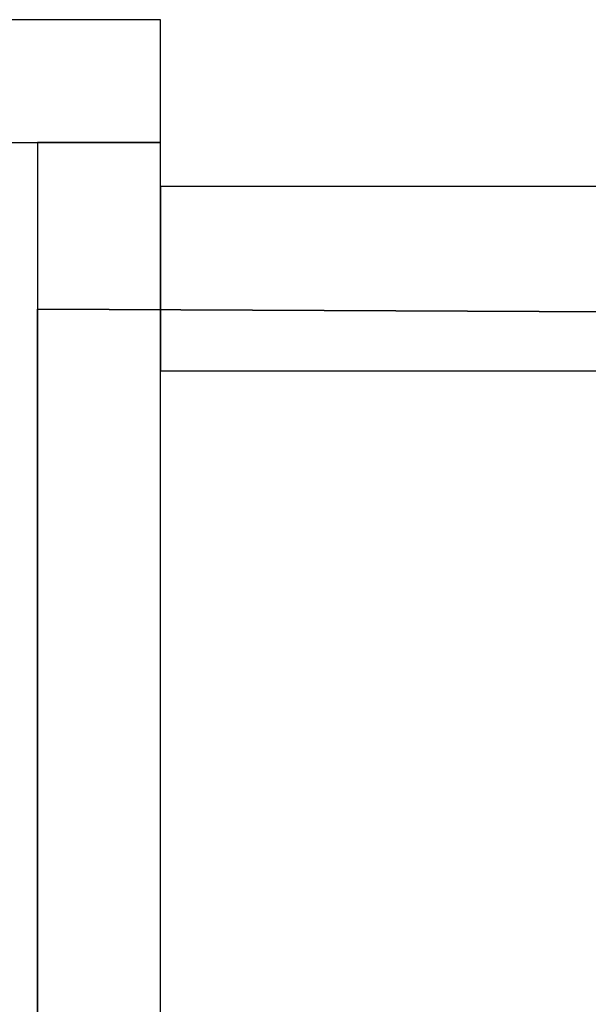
# Model space of a CAD drawing. Header units: metres. Extents: x 391.1 to 427.5, y 12.8 to 28.4.
# Tile 38 of 195: x 401.344 to 401.807, y 27.563 to 28.364. Entities that reach past the tile are written whole.
import ezdxf

# ---------------------------------------------------------------- set-up
doc = ezdxf.new("R2010")
doc.units = ezdxf.units.M
doc.layers.add('01_SUELOS', color=7, linetype='Continuous', lineweight=25, true_color=0x007f00)
doc.layers.add('A-WALL-____-MCUT', color=7, linetype='Continuous', lineweight=25)
doc.layers.add('A-WALL-____-OTLN', color=7, linetype='Continuous', lineweight=25)

# ---------------------------------------------------------------- blocks, each defined once
blk = doc.blocks.new('Family - LONDR55-XX_ZZ-ARQ-CAA-M3D-Londres55-152374-03_ELEC_P0A')
at = {"layer": '01_SUELOS', "color": 9, "true_color": 0xaad4aa}
for p, q in [((0, 2.20277), (0, 0)), ((0, 0), (0, 2.20277)), ((1.8984, 2.19306), (0, 2.20277)), ((0, 2.20277), (1.8984, 2.19306))]:
    blk.add_line(p, q, dxfattribs=at)
blk = doc.blocks.new('Family - Evans PA-152526-03_ELEC_P0A')
at = {"layer": 'A-WALL-____-MCUT', "color": 253, "true_color": 0xaaaaaa}
for p, q in [((0, 0.1), (0, 0)), ((0.72012, 0.1), (0, 0.1)), ((0.70033, 0), (0.72012, 0.1)), ((0, 0), (0.70033, 0))]:
    blk.add_line(p, q, dxfattribs=at)
at = {"layer": 'A-WALL-____-OTLN', "color": 253, "true_color": 0xaaaaaa}
for p, q in [((0, 0.1), (0, 0)), ((0.72012, 0.1), (0, 0.1)), ((0.70033, 0), (0.72012, 0.1)), ((0, 0), (0.70033, 0))]:
    blk.add_line(p, q, dxfattribs=at)
at = {"layer": 'A-WALL-____-OTLN', "color": 253, "lineweight": 18, "true_color": 0xaaaaaa}
blk.add_line((0, 0), (0.70033, 0), dxfattribs=at)
blk = doc.blocks.new('Family - Evans PA-152627-03_ELEC_P0A')
at = {"layer": 'A-WALL-____-MCUT', "color": 253, "true_color": 0xaaaaaa}
for p, q in [((4.6937, 0.1), (2.34931, 0.1)), ((4.6937, 0), (4.6937, 0.1)), ((2.34931, 0), (4.6937, 0))]:
    blk.add_line(p, q, dxfattribs=at)
at = {"layer": 'A-WALL-____-OTLN', "color": 253, "true_color": 0xaaaaaa}
for p, q in [((4.6937, 0.1), (0.03252, 0.1)), ((4.6937, 0), (4.6937, 0.1)), ((0, 0), (4.6937, 0))]:
    blk.add_line(p, q, dxfattribs=at)
at = {"layer": 'A-WALL-____-OTLN', "color": 253, "lineweight": 18, "true_color": 0xaaaaaa}
blk.add_line((0.02223, 0), (4.6937, 0), dxfattribs=at)
blk = doc.blocks.new('Family - Evans PA-152638-03_ELEC_P0A')
at = {"layer": 'A-WALL-____-MCUT', "color": 253, "true_color": 0xaaaaaa}
for p, q in [((1.7984, 0.15), (0, 0.15)), ((1.7984, 0), (1.7984, 0.15)), ((0, 0), (1.7984, 0))]:
    blk.add_line(p, q, dxfattribs=at)
at = {"layer": 'A-WALL-____-OTLN', "color": 253, "true_color": 0xaaaaaa}
for p, q in [((1.7984, 0.15), (0, 0.15)), ((1.7984, 0), (1.7984, 0.15)), ((0, 0), (1.7984, 0))]:
    blk.add_line(p, q, dxfattribs=at)
at = {"layer": 'A-WALL-____-OTLN', "color": 253, "lineweight": 18, "true_color": 0xaaaaaa}
blk.add_line((0, 0), (1.7984, 0), dxfattribs=at)
blk = doc.blocks.new('LONDR55-XX_ZZ-ARQ-CAA-M3D-Londres55_ifc-1-03_ELEC_P0A')
at = {"layer": '01_SUELOS', "color": 253, "lineweight": 18, "true_color": 0xaaaaaa}
blk.add_blockref('Family - LONDR55-XX_ZZ-ARQ-CAA-M3D-Londres55-152374-03_ELEC_P0A', (401.35874, 25.92572), dxfattribs=at)
at = {"layer": 'A-WALL-____-OTLN', "color": 253, "lineweight": 18, "true_color": 0xaaaaaa}
for name, p, rotation in [('Family - Evans PA-152526-03_ELEC_P0A', (401.45874, 28.36386), 180), ('Family - Evans PA-152627-03_ELEC_P0A', (401.45874, 23.57015), 90), ('Family - Evans PA-152638-03_ELEC_P0A', (403.25714, 28.22825), 180)]:
    blk.add_blockref(name, p, dxfattribs=dict(at, rotation=rotation))

msp = doc.modelspace()

# ---------------------------------------------------------------- block references
at = {"lineweight": 5}
msp.add_blockref('LONDR55-XX_ZZ-ARQ-CAA-M3D-Londres55_ifc-1-03_ELEC_P0A', (0, 0), dxfattribs=at)

doc.saveas('drawing.dxf')
